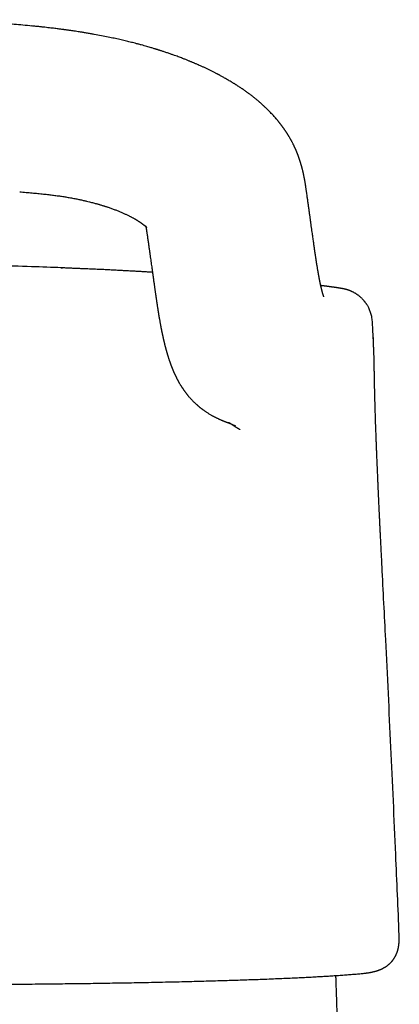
# Model space of a CAD drawing. Header units: millimetres. Extents: x 8 to 763, y 12 to 958.
# Tile 27 of 35: x 320 to 339, y 789 to 839. Entities that reach past the tile are written whole.
import ezdxf

# ---------------------------------------------------------------- set-up
doc = ezdxf.new("R2010")
doc.units = ezdxf.units.MM

msp = doc.modelspace()

# ---------------------------------------------------------------- linework, layer by layer
at = {"color": 7, "linetype": 'Continuous', "lineweight": 30}
for p, q in [((320.006, 830.208), (320.007, 830.208)), ((334.435, 830.156), (334.435, 830.152)), ((322.074, 826.391), (322.157, 826.388)), ((337.765, 823.149), (337.765, 823.149)), ((337.78, 822.879), (337.78, 822.881)), ((338.22, 811.366), (338.22, 811.366)), ((339.086, 792.82), (339.086, 792.83))]:
    msp.add_line(p, q, dxfattribs=at)
for points, knots in [([(320.623, 838.549), (320.471, 838.564), (320.174, 838.593), (319.735, 838.632), (319.313, 838.666), (318.908, 838.697), (318.52, 838.724), (318.156, 838.747), (317.814, 838.767), (317.495, 838.784), (317.191, 838.799), (316.903, 838.811), (316.63, 838.822), (316.372, 838.831), (316.13, 838.839), (315.903, 838.845), (315.691, 838.85), (315.507, 838.854), (315.35, 838.857), (315.215, 838.859), (315.083, 838.861), (314.947, 838.863), (314.783, 838.865), (314.588, 838.866), (314.36, 838.867), (314.114, 838.868), (313.851, 838.867), (313.57, 838.865), (313.278, 838.861), (312.975, 838.856), (312.662, 838.85), (312.334, 838.841), (311.99, 838.831), (311.631, 838.818), (311.257, 838.802), (310.867, 838.783), (310.462, 838.761), (310.042, 838.736), (309.61, 838.707), (309.166, 838.674), (308.709, 838.637), (308.239, 838.596), (307.921, 838.564), (307.76, 838.549)], [0, 0, 0, 0, 0.035631, 0.069909, 0.102836, 0.134412, 0.164638, 0.193513, 0.219502, 0.244291, 0.267881, 0.290271, 0.311462, 0.331454, 0.350247, 0.367842, 0.384237, 0.399434, 0.410533, 0.420892, 0.43076, 0.441241, 0.452464, 0.468794, 0.486479, 0.505518, 0.525912, 0.547661, 0.570764, 0.593789, 0.618018, 0.643452, 0.670091, 0.697935, 0.726984, 0.757239, 0.7887, 0.821366, 0.855239, 0.889682, 0.925289, 0.962062, 1, 1, 1, 1]), ([(333.691, 832.732), (333.683, 832.745), (333.67, 832.77), (333.652, 832.805), (333.636, 832.833), (333.624, 832.855), (333.614, 832.872), (333.594, 832.907), (333.573, 832.944), (333.548, 832.986), (333.532, 833.013), (333.513, 833.044), (333.493, 833.076), (333.473, 833.109), (333.455, 833.138), (333.437, 833.166), (333.418, 833.195), (333.397, 833.227), (333.377, 833.258), (333.358, 833.286), (333.341, 833.311), (333.323, 833.336), (333.305, 833.363), (333.285, 833.392), (333.266, 833.419), (333.25, 833.441), (333.236, 833.46), (333.223, 833.478), (333.207, 833.5), (333.185, 833.53), (333.16, 833.563), (333.136, 833.595), (333.113, 833.624), (333.09, 833.654), (333.065, 833.686), (333.04, 833.717), (333.018, 833.744), (332.997, 833.77), (332.976, 833.796), (332.951, 833.826), (332.924, 833.858), (332.887, 833.902), (332.833, 833.964), (332.765, 834.04), (332.691, 834.12), (332.619, 834.197), (332.547, 834.27), (332.487, 834.33), (332.433, 834.383), (332.381, 834.433), (332.329, 834.483), (332.274, 834.533), (332.215, 834.587), (332.157, 834.639), (332.106, 834.683), (332.07, 834.715), (332.038, 834.742), (332.007, 834.769), (331.968, 834.801), (331.921, 834.841), (331.865, 834.887), (331.803, 834.937), (331.737, 834.988), (331.67, 835.041), (331.605, 835.09), (331.551, 835.131), (331.507, 835.163), (331.468, 835.192), (331.424, 835.224), (331.368, 835.264), (331.303, 835.31), (331.232, 835.36), (331.16, 835.409), (331.087, 835.458), (331.016, 835.505), (330.952, 835.547), (330.897, 835.582), (330.853, 835.61), (330.815, 835.634), (330.779, 835.656), (330.738, 835.681), (330.689, 835.712), (330.594, 835.769), (330.451, 835.854), (330.304, 835.938), (330.196, 835.998), (330.137, 836.03), (330.087, 836.057), (330.049, 836.077), (330.02, 836.093), (329.995, 836.106), (329.967, 836.121), (329.93, 836.141), (329.883, 836.165), (329.825, 836.195), (329.761, 836.227), (329.694, 836.261), (329.627, 836.295), (329.537, 836.339), (329.425, 836.393), (329.291, 836.456), (329.162, 836.515), (329.038, 836.571), (328.933, 836.617), (328.85, 836.654), (328.789, 836.68), (328.736, 836.702), (328.686, 836.723), (328.635, 836.744), (328.582, 836.766), (328.522, 836.791), (328.458, 836.817), (328.388, 836.845), (328.312, 836.875), (328.229, 836.907), (328.135, 836.943), (328.029, 836.984), (327.911, 837.028), (327.78, 837.075), (327.636, 837.126), (327.509, 837.17), (327.401, 837.207), (327.318, 837.235), (327.239, 837.261), (327.166, 837.285), (327.104, 837.305), (327.052, 837.322), (327.01, 837.335), (326.975, 837.346), (326.945, 837.356), (326.918, 837.364), (326.893, 837.372), (326.867, 837.38), (326.838, 837.389), (326.805, 837.399), (326.758, 837.414), (326.692, 837.433), (326.605, 837.459), (326.504, 837.489), (326.388, 837.523), (326.257, 837.56), (326.113, 837.599), (325.961, 837.641), (325.776, 837.689), (325.558, 837.744), (325.302, 837.807), (325.033, 837.869), (324.75, 837.932), (324.442, 837.996), (324.109, 838.062), (323.809, 838.118), (323.558, 838.162), (323.366, 838.195), (323.186, 838.225), (323.023, 838.251), (322.878, 838.273), (322.75, 838.292), (322.638, 838.309), (322.542, 838.323), (322.463, 838.334), (322.4, 838.343), (322.358, 838.348), (322.334, 838.352), (322.32, 838.354), (322.307, 838.355), (322.289, 838.358), (322.26, 838.362), (322.215, 838.368), (322.152, 838.376), (322.073, 838.387), (321.981, 838.399), (321.878, 838.412), (321.765, 838.426), (321.638, 838.441), (321.499, 838.458), (321.347, 838.475), (321.183, 838.494), (321.007, 838.513), (320.819, 838.533), (320.689, 838.546), (320.622, 838.552)], [0, 0, 0, 0, 0.004013, 0.007417, 0.010213, 0.012399, 0.013996, 0.015448, 0.022663, 0.025265, 0.027945, 0.030993, 0.034434, 0.03792, 0.040847, 0.043433, 0.046379, 0.04973, 0.053158, 0.056039, 0.058429, 0.060828, 0.063788, 0.066822, 0.069803, 0.07215, 0.073859, 0.075565, 0.077909, 0.080887, 0.084952, 0.088209, 0.090948, 0.094281, 0.097844, 0.101287, 0.104171, 0.106589, 0.109373, 0.112716, 0.116336, 0.119442, 0.127181, 0.136638, 0.144412, 0.153765, 0.162269, 0.169082, 0.17428, 0.180305, 0.186472, 0.191345, 0.197897, 0.205401, 0.209815, 0.213583, 0.216672, 0.219705, 0.223171, 0.228364, 0.234227, 0.240136, 0.246831, 0.253391, 0.259673, 0.265084, 0.268679, 0.272045, 0.276121, 0.280955, 0.287409, 0.293889, 0.300355, 0.306808, 0.313248, 0.319242, 0.323683, 0.327483, 0.330643, 0.333359, 0.336732, 0.340931, 0.345914, 0.360714, 0.376536, 0.38201, 0.386715, 0.390651, 0.393819, 0.39577, 0.397528, 0.39974, 0.40243, 0.406255, 0.410757, 0.415897, 0.421121, 0.426246, 0.431272, 0.44171, 0.451695, 0.461249, 0.470392, 0.479111, 0.484167, 0.48853, 0.492201, 0.495612, 0.499236, 0.503071, 0.507119, 0.511816, 0.516769, 0.521977, 0.5277, 0.53423, 0.541564, 0.549704, 0.558646, 0.568391, 0.578936, 0.584407, 0.59007, 0.59552, 0.600297, 0.6044, 0.607831, 0.61059, 0.612676, 0.614763, 0.616483, 0.617996, 0.619691, 0.621606, 0.623741, 0.626096, 0.630986, 0.636614, 0.642981, 0.65062, 0.659105, 0.668396, 0.678134, 0.688231, 0.703467, 0.719449, 0.736175, 0.753641, 0.771845, 0.792714, 0.81446, 0.826198, 0.838032, 0.848993, 0.858605, 0.86723, 0.874873, 0.881534, 0.887216, 0.891919, 0.895647, 0.898399, 0.899267, 0.900056, 0.900766, 0.901653, 0.903155, 0.905911, 0.909641, 0.914343, 0.920017, 0.925924, 0.932607, 0.940064, 0.948293, 0.957291, 0.966872, 0.977188, 0.988232, 1, 1, 1, 1]), ([(334.435, 830.156), (334.431, 830.18), (334.425, 830.225), (334.416, 830.29), (334.407, 830.348), (334.399, 830.401), (334.392, 830.448), (334.386, 830.489), (334.381, 830.523), (334.377, 830.551), (334.373, 830.575), (334.369, 830.597), (334.365, 830.624), (334.36, 830.657), (334.353, 830.698), (334.345, 830.741), (334.337, 830.785), (334.33, 830.828), (334.322, 830.87), (334.314, 830.91), (334.306, 830.95), (334.298, 830.991), (334.29, 831.03), (334.283, 831.066), (334.276, 831.098), (334.269, 831.13), (334.261, 831.165), (334.253, 831.202), (334.245, 831.235), (334.238, 831.264), (334.231, 831.293), (334.223, 831.327), (334.214, 831.363), (334.205, 831.398), (334.197, 831.428), (334.189, 831.456), (334.181, 831.485), (334.172, 831.518), (334.163, 831.551), (334.155, 831.58), (334.147, 831.606), (334.138, 831.635), (334.129, 831.667), (334.118, 831.701), (334.108, 831.733), (334.099, 831.76), (334.091, 831.786), (334.083, 831.812), (334.073, 831.84), (334.063, 831.87), (334.053, 831.898), (334.045, 831.921), (334.038, 831.941), (334.031, 831.962), (334.022, 831.986), (334.012, 832.013), (334.002, 832.039), (333.994, 832.063), (333.984, 832.087), (333.973, 832.116), (333.96, 832.149), (333.946, 832.184), (333.932, 832.217), (333.919, 832.25), (333.905, 832.282), (333.89, 832.318), (333.874, 832.354), (333.858, 832.389), (333.845, 832.42), (333.832, 832.446), (333.822, 832.469), (333.811, 832.492), (333.798, 832.518), (333.786, 832.545), (333.774, 832.568), (333.766, 832.585), (333.758, 832.602), (333.748, 832.622), (333.733, 832.65), (333.713, 832.689), (333.698, 832.718), (333.689, 832.734)], [0, 0, 0, 0, 0.031935, 0.061098, 0.087462, 0.110997, 0.131676, 0.149871, 0.165013, 0.177082, 0.186259, 0.195072, 0.204284, 0.219571, 0.23627, 0.254753, 0.272078, 0.289343, 0.306294, 0.322028, 0.336922, 0.353572, 0.369408, 0.383699, 0.395327, 0.406957, 0.420881, 0.43576, 0.448734, 0.458862, 0.469163, 0.482036, 0.496919, 0.510283, 0.521528, 0.530718, 0.541767, 0.554679, 0.567558, 0.578225, 0.587253, 0.597245, 0.609716, 0.623174, 0.635023, 0.644932, 0.653921, 0.662955, 0.673538, 0.685404, 0.695913, 0.704386, 0.711102, 0.717862, 0.726834, 0.737501, 0.747276, 0.755803, 0.76308, 0.774587, 0.786722, 0.799876, 0.81219, 0.823448, 0.835168, 0.847659, 0.86277, 0.874107, 0.886145, 0.89594, 0.903209, 0.911054, 0.920872, 0.932202, 0.939967, 0.946309, 0.951242, 0.957807, 0.968238, 0.982542, 1, 1, 1, 1]), ([(320.007, 830.209), (320.113, 830.201), (320.32, 830.183), (320.625, 830.157), (320.917, 830.129), (321.196, 830.101), (321.46, 830.072), (321.709, 830.041), (321.944, 830.01), (322.166, 829.977), (322.388, 829.942), (322.606, 829.904), (322.821, 829.863), (323.018, 829.823), (323.197, 829.783), (323.359, 829.746), (323.499, 829.712), (323.617, 829.682), (323.717, 829.656), (323.804, 829.632), (323.881, 829.611), (323.946, 829.592), (324, 829.576), (324.044, 829.563), (324.095, 829.548), (324.155, 829.53), (324.209, 829.513), (324.247, 829.501), (324.276, 829.492), (324.314, 829.479), (324.359, 829.465), (324.407, 829.449), (324.495, 829.419), (324.625, 829.374), (324.79, 829.313), (324.95, 829.25), (325.099, 829.188), (325.242, 829.126), (325.376, 829.064), (325.479, 829.014), (325.555, 828.976), (325.608, 828.949), (325.66, 828.921), (325.71, 828.894), (325.751, 828.871), (325.785, 828.852), (325.812, 828.836), (325.837, 828.822), (325.859, 828.809), (325.879, 828.796), (325.9, 828.784), (325.918, 828.773), (325.933, 828.763), (325.949, 828.753), (325.966, 828.742), (325.985, 828.731), (326.001, 828.72), (326.016, 828.71), (326.034, 828.698), (326.051, 828.687), (326.065, 828.677), (326.08, 828.666), (326.096, 828.655), (326.112, 828.644), (326.127, 828.633), (326.139, 828.625), (326.149, 828.617), (326.158, 828.61), (326.168, 828.603), (326.18, 828.594), (326.191, 828.586), (326.201, 828.578), (326.21, 828.571), (326.22, 828.563), (326.232, 828.554), (326.244, 828.544), (326.255, 828.535), (326.266, 828.526), (326.279, 828.515), (326.292, 828.504), (326.304, 828.494), (326.313, 828.485), (326.321, 828.478), (326.328, 828.472), (326.334, 828.467), (326.339, 828.461), (326.344, 828.456), (326.349, 828.452), (326.352, 828.449), (326.356, 828.445), (326.359, 828.442), (326.362, 828.438), (326.365, 828.435), (326.368, 828.433), (326.37, 828.43), (326.372, 828.428), (326.374, 828.426), (326.376, 828.424), (326.377, 828.423), (326.377, 828.422), (326.378, 828.422), (326.378, 828.422), (326.378, 828.422), (326.377, 828.422), (326.375, 828.425), (326.374, 828.427), (326.371, 828.43), (326.369, 828.434), (326.366, 828.439), (326.363, 828.444), (326.358, 828.451), (326.354, 828.457), (326.351, 828.464), (326.347, 828.472), (326.342, 828.481), (326.339, 828.488), (326.337, 828.493), (326.336, 828.495), (326.338, 828.491), (326.339, 828.487), (326.34, 828.483), (326.341, 828.48), (326.342, 828.478), (326.342, 828.474), (326.343, 828.47), (326.345, 828.464), (326.347, 828.455), (326.349, 828.446), (326.351, 828.435), (326.354, 828.419), (326.358, 828.398), (326.362, 828.375), (326.366, 828.352), (326.37, 828.331), (326.373, 828.311), (326.376, 828.289), (326.38, 828.264), (326.385, 828.233), (326.391, 828.194), (326.399, 828.144), (326.407, 828.086), (326.414, 828.044), (326.417, 828.021)], [0, 0, 0, 0, 0.0235165, 0.0461259, 0.0678158, 0.0885785, 0.1084103, 0.1269815, 0.1446685, 0.1614816, 0.1774184, 0.1952467, 0.2118321, 0.2271771, 0.2412847, 0.2541586, 0.2658066, 0.2747692, 0.2828448, 0.2900342, 0.2963382, 0.3017578, 0.3062942, 0.3099486, 0.3129733, 0.3194106, 0.3254346, 0.3270937, 0.3295806, 0.3329852, 0.3372847, 0.3416996, 0.3458396, 0.3613696, 0.3776454, 0.3928956, 0.4084532, 0.4235095, 0.4386315, 0.4534818, 0.4598579, 0.4666212, 0.4737931, 0.4803895, 0.4868951, 0.4908416, 0.4951178, 0.4988197, 0.5021193, 0.5052221, 0.5087876, 0.5119258, 0.5142286, 0.5165062, 0.5198847, 0.523547, 0.5261492, 0.5287329, 0.5323904, 0.5358892, 0.5384288, 0.5411613, 0.5448328, 0.5483848, 0.5515463, 0.5542768, 0.5565168, 0.5584261, 0.5608032, 0.5639388, 0.5668557, 0.5690874, 0.5712368, 0.5742186, 0.5775067, 0.5810188, 0.5841164, 0.5874797, 0.5917297, 0.5962777, 0.6000603, 0.6050942, 0.6098393, 0.6137125, 0.6174465, 0.621309, 0.6260864, 0.6300693, 0.6330619, 0.6360982, 0.6399056, 0.6442973, 0.6490471, 0.6527557, 0.656045, 0.6598442, 0.6647561, 0.6701969, 0.6744067, 0.6786281, 0.6835369, 0.6889117, 0.6943301, 0.6996904, 0.7091681, 0.7173437, 0.7252337, 0.7322739, 0.73939, 0.7470385, 0.7555654, 0.7642255, 0.7726624, 0.7868751, 0.8010937, 0.8153217, 0.8283168, 0.840634, 0.8536564, 0.8667278, 0.8793374, 0.8834267, 0.8877118, 0.8922771, 0.8971051, 0.9020845, 0.9070783, 0.9113226, 0.9161177, 0.921256, 0.9271324, 0.9339307, 0.9399165, 0.944823, 0.9486096, 0.9523976, 0.956972, 0.9623341, 0.9697471, 0.9784941, 0.9885795, 1, 1, 1, 1]), ([(335.299, 824.928), (335.299, 824.927), (335.299, 824.927), (335.298, 824.929), (335.297, 824.931), (335.296, 824.934), (335.294, 824.938), (335.293, 824.941), (335.292, 824.944), (335.29, 824.948), (335.289, 824.952), (335.287, 824.957), (335.285, 824.963), (335.282, 824.969), (335.28, 824.975), (335.279, 824.98), (335.277, 824.985), (335.275, 824.99), (335.273, 824.996), (335.271, 825.002), (335.269, 825.008), (335.267, 825.012), (335.266, 825.018), (335.264, 825.024), (335.262, 825.03), (335.26, 825.036), (335.258, 825.043), (335.256, 825.048), (335.254, 825.053), (335.253, 825.058), (335.251, 825.063), (335.25, 825.068), (335.248, 825.075), (335.245, 825.082), (335.243, 825.091), (335.24, 825.101), (335.237, 825.112), (335.233, 825.124), (335.23, 825.135), (335.227, 825.146), (335.224, 825.158), (335.22, 825.171), (335.215, 825.188), (335.211, 825.206), (335.206, 825.225), (335.201, 825.243), (335.196, 825.262), (335.191, 825.283), (335.185, 825.307), (335.177, 825.336), (335.17, 825.368), (335.162, 825.401), (335.154, 825.437), (335.145, 825.476), (335.136, 825.517), (335.128, 825.553), (335.122, 825.584), (335.116, 825.609), (335.111, 825.633), (335.107, 825.655), (335.102, 825.677), (335.098, 825.698), (335.094, 825.719), (335.089, 825.743), (335.084, 825.769), (335.078, 825.798), (335.072, 825.828), (335.066, 825.86), (335.06, 825.891), (335.055, 825.92), (335.05, 825.947), (335.045, 825.972), (335.041, 825.995), (335.038, 826.016), (335.034, 826.033), (335.032, 826.049), (335.028, 826.067), (335.024, 826.089), (335.019, 826.118), (335.014, 826.151), (335.007, 826.191), (334.999, 826.238), (334.989, 826.292), (334.979, 826.351), (334.969, 826.415), (334.96, 826.471), (334.953, 826.514), (334.948, 826.543), (334.944, 826.569), (334.94, 826.592), (334.937, 826.611), (334.934, 826.629), (334.932, 826.644), (334.93, 826.658), (334.928, 826.67), (334.926, 826.683), (334.924, 826.697), (334.922, 826.711), (334.918, 826.735), (334.912, 826.771), (334.906, 826.812), (334.9, 826.85), (334.895, 826.885), (334.889, 826.925), (334.882, 826.972), (334.874, 827.024), (334.865, 827.084), (334.855, 827.15), (334.844, 827.224), (334.832, 827.305), (334.82, 827.394), (334.806, 827.49), (334.792, 827.591), (334.777, 827.698), (334.761, 827.811), (334.744, 827.93), (334.727, 828.057), (334.708, 828.193), (334.688, 828.34), (334.666, 828.497), (334.644, 828.662), (334.62, 828.833), (334.595, 829.011), (334.57, 829.192), (334.545, 829.375), (334.519, 829.561), (334.492, 829.753), (334.464, 829.95), (334.445, 830.084), (334.435, 830.152)], [0, 0, 0, 0, 0.007263, 0.016317, 0.025665, 0.035439, 0.046116, 0.051217, 0.056509, 0.062178, 0.068357, 0.075046, 0.082246, 0.089354, 0.095372, 0.100444, 0.104626, 0.108564, 0.114626, 0.120553, 0.123822, 0.127439, 0.131403, 0.135715, 0.140374, 0.144935, 0.148963, 0.152551, 0.155576, 0.158235, 0.16125, 0.164688, 0.168474, 0.172667, 0.177268, 0.182178, 0.188851, 0.195005, 0.200639, 0.205755, 0.210467, 0.216903, 0.224144, 0.232072, 0.239744, 0.247285, 0.254319, 0.260946, 0.270987, 0.281042, 0.291327, 0.302106, 0.313354, 0.324908, 0.336739, 0.348205, 0.355057, 0.361527, 0.367608, 0.373278, 0.378536, 0.383399, 0.38861, 0.394042, 0.400102, 0.406708, 0.413538, 0.420559, 0.427771, 0.433305, 0.438936, 0.444208, 0.448881, 0.452955, 0.456431, 0.459307, 0.461971, 0.466731, 0.472196, 0.478367, 0.485244, 0.494129, 0.503679, 0.513882, 0.52474, 0.536253, 0.541239, 0.545948, 0.550119, 0.553752, 0.556847, 0.559404, 0.561993, 0.563882, 0.565808, 0.567815, 0.569901, 0.572067, 0.574313, 0.5809, 0.58809, 0.592656, 0.597711, 0.603548, 0.610164, 0.617561, 0.625738, 0.634866, 0.644804, 0.655554, 0.667116, 0.679492, 0.692684, 0.705869, 0.719782, 0.734421, 0.749788, 0.765884, 0.783754, 0.802447, 0.821967, 0.842312, 0.863476, 0.885455, 0.906921, 0.92911, 0.952019, 0.975649, 1, 1, 1, 1]), ([(326.417, 828.027), (326.427, 827.96), (326.445, 827.83), (326.472, 827.638), (326.499, 827.453), (326.524, 827.274), (326.548, 827.103), (326.571, 826.941), (326.592, 826.788), (326.613, 826.645), (326.632, 826.508), (326.65, 826.378), (326.668, 826.25), (326.685, 826.127), (326.702, 826.007), (326.717, 825.895), (326.732, 825.79), (326.746, 825.691), (326.758, 825.601), (326.77, 825.52), (326.78, 825.446), (326.79, 825.379), (326.798, 825.317), (326.807, 825.257), (326.815, 825.198), (326.823, 825.143), (326.829, 825.103), (326.833, 825.076), (326.835, 825.06), (326.837, 825.046), (326.839, 825.032), (326.841, 825.017), (326.844, 824.998), (326.847, 824.974), (326.851, 824.945), (326.857, 824.909), (326.862, 824.869), (326.869, 824.826), (326.875, 824.781), (326.882, 824.738), (326.888, 824.698), (326.893, 824.664), (326.897, 824.631), (326.903, 824.595), (326.909, 824.553), (326.916, 824.505), (326.924, 824.456), (326.931, 824.407), (326.938, 824.361), (326.945, 824.316), (326.951, 824.28), (326.955, 824.252), (326.959, 824.23), (326.963, 824.207), (326.967, 824.182), (326.972, 824.152), (326.977, 824.118), (326.983, 824.083), (326.988, 824.048), (326.997, 823.998), (327.008, 823.932), (327.022, 823.849), (327.036, 823.771), (327.05, 823.692), (327.063, 823.617), (327.076, 823.545), (327.087, 823.49), (327.095, 823.446), (327.102, 823.409), (327.109, 823.371), (327.116, 823.334), (327.123, 823.298), (327.13, 823.262), (327.139, 823.222), (327.147, 823.178), (327.157, 823.133), (327.166, 823.089), (327.174, 823.05), (327.181, 823.016), (327.187, 822.987), (327.193, 822.96), (327.199, 822.936), (327.203, 822.913), (327.208, 822.891), (327.213, 822.868), (327.219, 822.842), (327.226, 822.814), (327.233, 822.783), (327.24, 822.752), (327.247, 822.722), (327.253, 822.696), (327.258, 822.673), (327.264, 822.651), (327.269, 822.628), (327.275, 822.605), (327.28, 822.582), (327.286, 822.558), (327.293, 822.53), (327.301, 822.5), (327.308, 822.47), (327.315, 822.442), (327.322, 822.418), (327.327, 822.397), (327.333, 822.374), (327.34, 822.348), (327.348, 822.317), (327.357, 822.284), (327.367, 822.249), (327.378, 822.21), (327.389, 822.17), (327.401, 822.13), (327.412, 822.091), (327.423, 822.054), (327.433, 822.021), (327.442, 821.989), (327.452, 821.957), (327.463, 821.924), (327.474, 821.888), (327.486, 821.849), (327.5, 821.808), (327.512, 821.771), (327.523, 821.737), (327.532, 821.71), (327.541, 821.685), (327.549, 821.663), (327.556, 821.641), (327.564, 821.618), (327.573, 821.595), (327.582, 821.569), (327.593, 821.539), (327.604, 821.508), (327.617, 821.474), (327.63, 821.441), (327.642, 821.409), (327.653, 821.381), (327.663, 821.356), (327.671, 821.335), (327.679, 821.317), (327.685, 821.3), (327.693, 821.282), (327.7, 821.264), (327.708, 821.245), (327.717, 821.224), (327.727, 821.201), (327.739, 821.173), (327.753, 821.14), (327.768, 821.106), (327.784, 821.071), (327.799, 821.038), (327.813, 821.007), (327.826, 820.98), (327.837, 820.957), (327.847, 820.938), (327.856, 820.919), (327.866, 820.899), (327.877, 820.876), (327.889, 820.852), (327.903, 820.825), (327.918, 820.795), (327.935, 820.763), (327.951, 820.733), (327.966, 820.705), (327.978, 820.683), (327.988, 820.665), (327.997, 820.649), (328.007, 820.631), (328.018, 820.611), (328.031, 820.589), (328.048, 820.56), (328.068, 820.527), (328.09, 820.491), (328.107, 820.463), (328.12, 820.442), (328.129, 820.427), (328.138, 820.413), (328.147, 820.399), (328.157, 820.384), (328.169, 820.365), (328.183, 820.344), (328.199, 820.32), (328.215, 820.296), (328.229, 820.275), (328.242, 820.257), (328.252, 820.242), (328.262, 820.229), (328.271, 820.216), (328.281, 820.202), (328.294, 820.184), (328.312, 820.159), (328.335, 820.129), (328.36, 820.096), (328.385, 820.063), (328.408, 820.033), (328.43, 820.006), (328.453, 819.977), (328.482, 819.943), (328.516, 819.902), (328.552, 819.861), (328.589, 819.82), (328.624, 819.782), (328.66, 819.744), (328.698, 819.704), (328.741, 819.661), (328.787, 819.616), (328.835, 819.571), (328.882, 819.528), (328.921, 819.493), (328.953, 819.465), (328.979, 819.443), (329.006, 819.42), (329.036, 819.395), (329.068, 819.369), (329.101, 819.343), (329.131, 819.32), (329.158, 819.299), (329.183, 819.28), (329.208, 819.261), (329.239, 819.239), (329.278, 819.211), (329.326, 819.177), (329.378, 819.142), (329.432, 819.107), (329.488, 819.071), (329.548, 819.034), (329.609, 818.998), (329.667, 818.964), (329.72, 818.935), (329.767, 818.91), (329.814, 818.885), (329.865, 818.859), (329.921, 818.831), (329.975, 818.806), (330.025, 818.782), (330.069, 818.762), (330.112, 818.743), (330.148, 818.728), (330.177, 818.716), (330.2, 818.707), (330.223, 818.697), (330.248, 818.687), (330.274, 818.677), (330.3, 818.667), (330.329, 818.656), (330.36, 818.644), (330.39, 818.633), (330.418, 818.623), (330.446, 818.613), (330.474, 818.604), (330.5, 818.595), (330.521, 818.588), (330.537, 818.583), (330.551, 818.578), (330.563, 818.574), (330.573, 818.571), (330.581, 818.568), (330.586, 818.567), (330.589, 818.566), (330.589, 818.566), (330.585, 818.567), (330.581, 818.568), (330.576, 818.57), (330.57, 818.572), (330.565, 818.574), (330.559, 818.576), (330.553, 818.578), (330.547, 818.58), (330.54, 818.583), (330.534, 818.585), (330.528, 818.587), (330.522, 818.59), (330.515, 818.592), (330.51, 818.594), (330.506, 818.596), (330.502, 818.597), (330.498, 818.599), (330.495, 818.6), (330.491, 818.601), (330.487, 818.603), (330.484, 818.604), (330.482, 818.605), (330.48, 818.606), (330.48, 818.606), (330.479, 818.606), (330.48, 818.606), (330.481, 818.605), (330.482, 818.605), (330.485, 818.604), (330.488, 818.603), (330.491, 818.601), (330.495, 818.6), (330.5, 818.598), (330.504, 818.596), (330.508, 818.594), (330.512, 818.592), (330.516, 818.591), (330.519, 818.589), (330.523, 818.588), (330.526, 818.587), (330.529, 818.586), (330.531, 818.584), (330.534, 818.583), (330.537, 818.582), (330.54, 818.581), (330.542, 818.58), (330.545, 818.578), (330.549, 818.577), (330.552, 818.576), (330.555, 818.574), (330.559, 818.573), (330.562, 818.571), (330.566, 818.57), (330.569, 818.569), (330.571, 818.567), (330.574, 818.566), (330.576, 818.565), (330.578, 818.565), (330.58, 818.564), (330.582, 818.563), (330.585, 818.562), (330.588, 818.56), (330.591, 818.559), (330.594, 818.557), (330.598, 818.556), (330.602, 818.554), (330.607, 818.552), (330.612, 818.55), (330.618, 818.547), (330.623, 818.545), (330.628, 818.543), (330.633, 818.54), (330.639, 818.538), (330.645, 818.535), (330.652, 818.532), (330.659, 818.529), (330.668, 818.525), (330.68, 818.519), (330.692, 818.514), (330.703, 818.509), (330.711, 818.505), (330.72, 818.501), (330.726, 818.498), (330.731, 818.496), (330.734, 818.495), (330.737, 818.493), (330.74, 818.492), (330.743, 818.49), (330.747, 818.489), (330.751, 818.487), (330.755, 818.485), (330.76, 818.483), (330.765, 818.481), (330.77, 818.478), (330.775, 818.476), (330.781, 818.473), (330.787, 818.47), (330.793, 818.467), (330.8, 818.464), (330.807, 818.461), (330.814, 818.457), (330.822, 818.454), (330.83, 818.45), (330.838, 818.446), (330.844, 818.443), (330.847, 818.442)], [0, 0, 0, 0, 0.007441, 0.014627, 0.021557, 0.028231, 0.034649, 0.04081, 0.046384, 0.05173, 0.056849, 0.06174, 0.066404, 0.071102, 0.075547, 0.079738, 0.083676, 0.087361, 0.090791, 0.093793, 0.096567, 0.099113, 0.101434, 0.103565, 0.105974, 0.108093, 0.109923, 0.110561, 0.111155, 0.111703, 0.112206, 0.11271, 0.113403, 0.114304, 0.115415, 0.116736, 0.118268, 0.119993, 0.121643, 0.123386, 0.124911, 0.126214, 0.127296, 0.128669, 0.130262, 0.13207, 0.134068, 0.13577, 0.137591, 0.139343, 0.14081, 0.141776, 0.142558, 0.14337, 0.144363, 0.145538, 0.146869, 0.148316, 0.149697, 0.150999, 0.154384, 0.157689, 0.161179, 0.164337, 0.167695, 0.170983, 0.173703, 0.17518, 0.176908, 0.178665, 0.180366, 0.182022, 0.183691, 0.185378, 0.187713, 0.189922, 0.19199, 0.194059, 0.195578, 0.197045, 0.198384, 0.199595, 0.200736, 0.201765, 0.202933, 0.204241, 0.205687, 0.207229, 0.209027, 0.210599, 0.211944, 0.213086, 0.21424, 0.21546, 0.216745, 0.217868, 0.219166, 0.220639, 0.222286, 0.224012, 0.225536, 0.226875, 0.22803, 0.229012, 0.23069, 0.232357, 0.234087, 0.23606, 0.238316, 0.240633, 0.24295, 0.245246, 0.24738, 0.249294, 0.251125, 0.252957, 0.254912, 0.257083, 0.259443, 0.261887, 0.264397, 0.266243, 0.267889, 0.269337, 0.270698, 0.272009, 0.273299, 0.274679, 0.276255, 0.278026, 0.279952, 0.281958, 0.284043, 0.285935, 0.287634, 0.289114, 0.290374, 0.291425, 0.292419, 0.29341, 0.294561, 0.295707, 0.296855, 0.298213, 0.299887, 0.301875, 0.303988, 0.306043, 0.307995, 0.309813, 0.311438, 0.312749, 0.313899, 0.314975, 0.316177, 0.317513, 0.318983, 0.320575, 0.322388, 0.324254, 0.326087, 0.327702, 0.329095, 0.330086, 0.330999, 0.33205, 0.333253, 0.334607, 0.336111, 0.338467, 0.340629, 0.342578, 0.343544, 0.344442, 0.345272, 0.346064, 0.34702, 0.348157, 0.349491, 0.351022, 0.352547, 0.353891, 0.355022, 0.35594, 0.356693, 0.357489, 0.35835, 0.359278, 0.361097, 0.363111, 0.365303, 0.36753, 0.369587, 0.371473, 0.373281, 0.375976, 0.378871, 0.381879, 0.384752, 0.387473, 0.390103, 0.392886, 0.39583, 0.398817, 0.402222, 0.405392, 0.408283, 0.40985, 0.411317, 0.412874, 0.414659, 0.416683, 0.418614, 0.420379, 0.421977, 0.423408, 0.424787, 0.426291, 0.428614, 0.431187, 0.434001, 0.437047, 0.440214, 0.443363, 0.446548, 0.449602, 0.452379, 0.454927, 0.457473, 0.460177, 0.463033, 0.465913, 0.468716, 0.471477, 0.474027, 0.476321, 0.477519, 0.478785, 0.480218, 0.481817, 0.483583, 0.485515, 0.487446, 0.489885, 0.492076, 0.494019, 0.495825, 0.498413, 0.500859, 0.50317, 0.505627, 0.508394, 0.511472, 0.514861, 0.518925, 0.523206, 0.527682, 0.532354, 0.537208, 0.543302, 0.549158, 0.554777, 0.560143, 0.56523, 0.570039, 0.57459, 0.579673, 0.584525, 0.589146, 0.593677, 0.59828, 0.602957, 0.605747, 0.608588, 0.6115, 0.614485, 0.617543, 0.620668, 0.623694, 0.626543, 0.629084, 0.631465, 0.633695, 0.636026, 0.638562, 0.641302, 0.644794, 0.64857, 0.65263, 0.656975, 0.66109, 0.665185, 0.669104, 0.67285, 0.676421, 0.679817, 0.68304, 0.686088, 0.688961, 0.69166, 0.694225, 0.696906, 0.699747, 0.70275, 0.705914, 0.709238, 0.712894, 0.716726, 0.720727, 0.724607, 0.728218, 0.731558, 0.734598, 0.737374, 0.739886, 0.742146, 0.744463, 0.746967, 0.749659, 0.752836, 0.756241, 0.759872, 0.763676, 0.767436, 0.772905, 0.778223, 0.783389, 0.788405, 0.79327, 0.798057, 0.803998, 0.810173, 0.816581, 0.823223, 0.830026, 0.843471, 0.857016, 0.8655, 0.873665, 0.881512, 0.88904, 0.891911, 0.894732, 0.897504, 0.900383, 0.903528, 0.90694, 0.910618, 0.914562, 0.918773, 0.923251, 0.927994, 0.933004, 0.938281, 0.943824, 0.949633, 0.955709, 0.96236, 0.969303, 0.976539, 0.984067, 0.991887, 1, 1, 1, 1]), ([(322.116, 826.39), (321.613, 826.409), (320.506, 826.452), (318.794, 826.498), (316.981, 826.532), (315.168, 826.549), (313.355, 826.549), (311.542, 826.534), (309.729, 826.501), (307.964, 826.455), (306.804, 826.411), (306.248, 826.39)], [0, 0, 0, 0, 0.095142, 0.209386, 0.323627, 0.437867, 0.552105, 0.666343, 0.780582, 0.894823, 1, 1, 1, 1]), ([(326.68, 826.163), (326.665, 826.164), (326.584, 826.169), (326.432, 826.178), (326.224, 826.19), (326.017, 826.201), (325.805, 826.213), (325.593, 826.225), (325.382, 826.236), (325.184, 826.246), (325.009, 826.256), (324.855, 826.264), (324.722, 826.271), (324.601, 826.277), (324.49, 826.282), (324.389, 826.288), (324.286, 826.293), (324.171, 826.299), (324.039, 826.305), (323.897, 826.311), (323.748, 826.318), (323.594, 826.324), (323.434, 826.33), (323.264, 826.337), (323.081, 826.344), (322.921, 826.351), (322.787, 826.356), (322.682, 826.361), (322.576, 826.365), (322.474, 826.369), (322.374, 826.374), (322.28, 826.379), (322.195, 826.384), (322.125, 826.389), (322.09, 826.391), (322.073, 826.391)], [0, 0, 0, 0, 0.010733, 0.058872, 0.108544, 0.156652, 0.202234, 0.25272, 0.299713, 0.343214, 0.383225, 0.414443, 0.443159, 0.469374, 0.493091, 0.514309, 0.53433, 0.559768, 0.587302, 0.616938, 0.648676, 0.679351, 0.711965, 0.746987, 0.78446, 0.824415, 0.845333, 0.866884, 0.889067, 0.910388, 0.929688, 0.951094, 0.969699, 0.985835, 1, 1, 1, 1]), ([(337.736, 823.684), (337.732, 823.727), (337.726, 823.81), (337.706, 823.93), (337.68, 824.041), (337.65, 824.141), (337.616, 824.237), (337.578, 824.326), (337.538, 824.405), (337.503, 824.468), (337.472, 824.52), (337.446, 824.561), (337.42, 824.6), (337.394, 824.635), (337.369, 824.67), (337.343, 824.702), (337.305, 824.748), (337.255, 824.803), (337.197, 824.862), (337.142, 824.913), (337.091, 824.956), (337.046, 824.991), (337.007, 825.021), (336.975, 825.043), (336.943, 825.065), (336.912, 825.085), (336.881, 825.104), (336.846, 825.124), (336.807, 825.146), (336.764, 825.168), (336.725, 825.187), (336.688, 825.204), (336.655, 825.219), (336.629, 825.229), (336.612, 825.236), (336.601, 825.24), (336.59, 825.244), (336.58, 825.248), (336.569, 825.252), (336.558, 825.256), (336.545, 825.261), (336.531, 825.265), (336.517, 825.27), (336.501, 825.275), (336.485, 825.28), (336.469, 825.285), (336.451, 825.291), (336.433, 825.296), (336.413, 825.301), (336.389, 825.307), (336.367, 825.313), (336.348, 825.317), (336.333, 825.321), (336.322, 825.323), (336.315, 825.325), (336.305, 825.327), (336.294, 825.329), (336.282, 825.332), (336.272, 825.334), (336.262, 825.336), (336.254, 825.337), (336.246, 825.339), (336.239, 825.34), (336.232, 825.341), (336.226, 825.342), (336.219, 825.344), (336.207, 825.346), (336.191, 825.349), (336.169, 825.353), (336.146, 825.356), (336.121, 825.36), (336.097, 825.364), (336.076, 825.368), (336.059, 825.37), (336.045, 825.372), (336.032, 825.375), (336.018, 825.377), (336.005, 825.379), (335.992, 825.381), (335.98, 825.382), (335.968, 825.384), (335.956, 825.386), (335.945, 825.388), (335.934, 825.389), (335.922, 825.391), (335.911, 825.393), (335.898, 825.395), (335.881, 825.397), (335.862, 825.4), (335.843, 825.403), (335.821, 825.406), (335.798, 825.409), (335.773, 825.412), (335.749, 825.416), (335.724, 825.419), (335.7, 825.423), (335.677, 825.426), (335.656, 825.429), (335.637, 825.431), (335.617, 825.434), (335.599, 825.437), (335.581, 825.439), (335.564, 825.441), (335.547, 825.443), (335.529, 825.446), (335.508, 825.449), (335.486, 825.452), (335.464, 825.455), (335.441, 825.458), (335.417, 825.461), (335.393, 825.464), (335.368, 825.467), (335.343, 825.47), (335.317, 825.474), (335.291, 825.477), (335.264, 825.481), (335.235, 825.484), (335.205, 825.488), (335.173, 825.492), (335.151, 825.495), (335.141, 825.496)], [0, 0, 0, 0, 0.002361, 0.00459, 0.006673, 0.008601, 0.010364, 0.012325, 0.014008, 0.015408, 0.016524, 0.017645, 0.018717, 0.019799, 0.02089, 0.021993, 0.023109, 0.025846, 0.028678, 0.031621, 0.034689, 0.037894, 0.041019, 0.044261, 0.047434, 0.050493, 0.053438, 0.05627, 0.060489, 0.064427, 0.068084, 0.0714, 0.074446, 0.077222, 0.078239, 0.079214, 0.080148, 0.08104, 0.082019, 0.083187, 0.084838, 0.086761, 0.088956, 0.091424, 0.094165, 0.097122, 0.100343, 0.103827, 0.107575, 0.112809, 0.118066, 0.12321, 0.128242, 0.133163, 0.137977, 0.142705, 0.151153, 0.159316, 0.167196, 0.173687, 0.179972, 0.186051, 0.191929, 0.197761, 0.203612, 0.209482, 0.215371, 0.234, 0.252816, 0.274423, 0.296243, 0.318254, 0.340456, 0.352163, 0.363922, 0.375733, 0.387428, 0.398831, 0.409942, 0.420276, 0.430344, 0.440146, 0.449682, 0.458953, 0.468027, 0.477181, 0.486443, 0.501213, 0.516247, 0.531547, 0.547111, 0.565797, 0.584264, 0.602497, 0.620497, 0.638265, 0.655799, 0.669271, 0.682636, 0.696222, 0.710114, 0.721242, 0.732559, 0.744063, 0.755756, 0.769922, 0.784354, 0.799053, 0.814018, 0.829251, 0.84475, 0.860508, 0.876447, 0.892549, 0.908814, 0.92524, 0.941829, 0.961588, 0.981573, 1, 1, 1, 1]), ([(337.765, 823.149), (337.761, 823.237), (337.751, 823.414), (337.741, 823.594), (337.736, 823.685)], [0, 0, 0, 0, 0.49692, 1, 1, 1, 1]), ([(337.782, 822.839), (337.781, 822.864), (337.778, 822.915), (337.773, 823.019), (337.768, 823.097), (337.765, 823.149)], [0, 0, 0, 0, 0.252726, 0.502767, 1, 1, 1, 1]), ([(337.78, 822.881), (337.781, 822.868), (337.782, 822.854), (337.782, 822.84), (337.782, 822.84)], [0, 0, 0, 0, 0.977921, 1, 1, 1, 1]), ([(338.222, 811.366), (338.217, 811.468), (338.207, 811.667), (338.192, 811.96), (338.177, 812.243), (338.163, 812.516), (338.15, 812.78), (338.138, 813.03), (338.126, 813.264), (338.116, 813.482), (338.106, 813.689), (338.097, 813.882), (338.088, 814.059), (338.081, 814.219), (338.074, 814.362), (338.068, 814.49), (338.063, 814.603), (338.059, 814.7), (338.055, 814.78), (338.052, 814.842), (338.05, 814.89), (338.048, 814.931), (338.047, 814.965), (338.045, 814.992), (338.044, 815.022), (338.042, 815.061), (338.04, 815.117), (338.037, 815.186), (338.033, 815.266), (338.029, 815.358), (338.025, 815.46), (338.02, 815.567), (338.015, 815.676), (338.006, 815.876), (337.994, 816.167), (337.978, 816.546), (337.965, 816.864), (337.954, 817.122), (337.946, 817.321), (337.939, 817.516), (337.931, 817.704), (337.924, 817.887), (337.918, 818.064), (337.912, 818.235), (337.906, 818.401), (337.9, 818.559), (337.896, 818.709), (337.891, 818.849), (337.887, 818.978), (337.883, 819.108), (337.879, 819.241), (337.875, 819.376), (337.872, 819.486), (337.869, 819.572), (337.868, 819.633), (337.866, 819.694), (337.864, 819.754), (337.863, 819.812), (337.861, 819.863), (337.86, 819.906), (337.86, 819.941), (337.859, 819.969), (337.858, 819.993), (337.858, 820.021), (337.857, 820.054), (337.856, 820.095), (337.855, 820.14), (337.854, 820.189), (337.852, 820.24), (337.851, 820.292), (337.85, 820.342), (337.849, 820.392), (337.848, 820.441), (337.847, 820.489), (337.846, 820.538), (337.845, 820.586), (337.844, 820.629), (337.844, 820.666), (337.843, 820.698), (337.842, 820.725), (337.842, 820.751), (337.841, 820.778), (337.841, 820.811), (337.84, 820.848), (337.839, 820.889), (337.839, 820.932), (337.838, 820.975), (337.837, 821.019), (337.836, 821.063), (337.836, 821.106), (337.835, 821.149), (337.834, 821.191), (337.834, 821.229), (337.833, 821.262), (337.832, 821.292), (337.832, 821.322), (337.831, 821.351), (337.831, 821.382), (337.83, 821.412), (337.83, 821.442), (337.829, 821.47), (337.829, 821.497), (337.828, 821.528), (337.827, 821.561), (337.827, 821.596), (337.826, 821.634), (337.825, 821.674), (337.824, 821.717), (337.823, 821.762), (337.822, 821.81), (337.821, 821.861), (337.819, 821.914), (337.818, 821.964), (337.816, 822.019), (337.814, 822.075), (337.812, 822.133), (337.81, 822.192), (337.807, 822.252), (337.805, 822.313), (337.802, 822.375), (337.799, 822.44), (337.797, 822.5), (337.794, 822.555), (337.792, 822.606), (337.79, 822.653), (337.788, 822.695), (337.787, 822.733), (337.785, 822.767), (337.784, 822.797), (337.783, 822.822), (337.782, 822.843), (337.781, 822.86), (337.781, 822.867), (337.781, 822.871)], [0, 0, 0, 0, 0.017727, 0.034768, 0.051241, 0.067188, 0.082604, 0.097447, 0.110862, 0.123654, 0.135759, 0.147116, 0.157667, 0.166866, 0.175252, 0.182792, 0.189453, 0.19521, 0.200042, 0.20351, 0.206314, 0.20872, 0.210752, 0.212408, 0.213694, 0.216088, 0.21948, 0.223881, 0.228673, 0.23429, 0.240717, 0.247376, 0.254022, 0.260651, 0.284158, 0.307318, 0.330028, 0.342192, 0.354184, 0.366095, 0.37802, 0.390023, 0.402171, 0.414531, 0.427174, 0.440165, 0.453567, 0.4665, 0.479877, 0.493498, 0.507246, 0.521113, 0.535093, 0.541278, 0.547482, 0.553705, 0.559946, 0.56602, 0.57138, 0.57575, 0.579457, 0.582505, 0.585027, 0.587861, 0.592216, 0.597342, 0.603239, 0.609798, 0.616542, 0.623416, 0.630419, 0.636951, 0.643592, 0.65034, 0.657196, 0.664024, 0.67019, 0.675612, 0.680291, 0.684232, 0.688138, 0.692582, 0.697562, 0.704122, 0.711348, 0.718703, 0.726091, 0.733645, 0.741231, 0.74885, 0.756501, 0.763993, 0.770649, 0.776575, 0.781772, 0.786602, 0.792662, 0.799073, 0.805839, 0.812963, 0.820448, 0.827973, 0.83458, 0.8405, 0.845757, 0.850382, 0.854424, 0.857956, 0.861089, 0.863981, 0.866835, 0.869859, 0.87317, 0.876455, 0.879719, 0.883038, 0.886482, 0.890115, 0.893993, 0.898161, 0.902646, 0.907451, 0.912679, 0.918429, 0.924774, 0.93177, 0.939456, 0.947864, 0.957018, 0.966936, 0.977632, 0.989117, 1, 1, 1, 1]), ([(330.648, 818.534), (330.648, 818.534), (330.65, 818.532), (330.655, 818.529), (330.663, 818.523), (330.672, 818.517), (330.682, 818.51), (330.693, 818.503), (330.705, 818.494), (330.718, 818.486), (330.731, 818.476), (330.745, 818.467), (330.758, 818.458), (330.772, 818.449), (330.786, 818.44), (330.799, 818.431), (330.814, 818.422), (330.828, 818.412), (330.843, 818.403), (330.857, 818.394), (330.87, 818.385), (330.883, 818.377), (330.896, 818.369), (330.909, 818.361), (330.921, 818.353), (330.934, 818.346), (330.946, 818.338), (330.959, 818.331), (330.971, 818.323), (330.982, 818.316), (330.993, 818.31), (331.003, 818.304), (331.011, 818.299), (331.018, 818.295), (331.025, 818.291), (331.031, 818.287), (331.036, 818.285), (331.04, 818.282), (331.044, 818.28), (331.048, 818.277), (331.052, 818.275), (331.055, 818.273), (331.059, 818.271), (331.062, 818.269), (331.065, 818.268), (331.067, 818.266), (331.07, 818.264), (331.072, 818.263), (331.073, 818.262), (331.074, 818.262)], [0, 0, 0, 0, 0.000305, 0.024914, 0.046238, 0.068331, 0.091595, 0.116031, 0.141639, 0.168418, 0.194366, 0.219424, 0.243426, 0.266369, 0.288256, 0.309087, 0.329062, 0.349607, 0.371001, 0.393243, 0.411315, 0.429918, 0.449527, 0.470415, 0.492585, 0.51385, 0.536174, 0.559558, 0.583666, 0.607022, 0.629449, 0.650948, 0.669839, 0.687951, 0.705283, 0.721836, 0.737609, 0.752929, 0.769541, 0.787705, 0.80742, 0.828687, 0.851505, 0.875875, 0.900275, 0.926054, 0.953212, 0.981751, 1, 1, 1, 1]), ([(339.085, 792.83), (339.028, 794.181), (338.895, 797.332), (338.669, 802.284), (338.439, 807.112), (338.283, 810.139), (338.22, 811.366)], [0, 0, 0, 0, 0.218497, 0.5099433, 0.801393, 1, 1, 1, 1]), ([(337.28, 790.903), (337.304, 790.905), (337.35, 790.91), (337.415, 790.918), (337.472, 790.925), (337.522, 790.933), (337.564, 790.94), (337.6, 790.946), (337.63, 790.951), (337.655, 790.956), (337.685, 790.962), (337.72, 790.97), (337.762, 790.979), (337.807, 790.99), (337.847, 791), (337.883, 791.01), (337.911, 791.018), (337.938, 791.026), (337.962, 791.034), (337.984, 791.041), (338.005, 791.048), (338.027, 791.056), (338.05, 791.064), (338.076, 791.074), (338.104, 791.084), (338.13, 791.095), (338.154, 791.105), (338.172, 791.113), (338.187, 791.12), (338.2, 791.126), (338.214, 791.132), (338.231, 791.14), (338.251, 791.15), (338.272, 791.161), (338.295, 791.173), (338.316, 791.185), (338.339, 791.198), (338.361, 791.211), (338.385, 791.225), (338.408, 791.24), (338.432, 791.256), (338.459, 791.275), (338.488, 791.295), (338.516, 791.317), (338.542, 791.338), (338.566, 791.357), (338.588, 791.377), (338.61, 791.397), (338.634, 791.42), (338.658, 791.444), (338.68, 791.467), (338.698, 791.487), (338.714, 791.504), (338.727, 791.52), (338.738, 791.533), (338.751, 791.549), (338.766, 791.569), (338.786, 791.595), (338.804, 791.621), (338.82, 791.645), (338.834, 791.666), (338.847, 791.687), (338.858, 791.705), (338.867, 791.721), (338.876, 791.738), (338.886, 791.756), (338.898, 791.778), (338.912, 791.806), (338.927, 791.836), (338.94, 791.866), (338.951, 791.894), (338.962, 791.919), (338.97, 791.942), (338.981, 791.971), (338.994, 792.009), (339.008, 792.055), (339.021, 792.1), (339.031, 792.141), (339.039, 792.177), (339.047, 792.213), (339.054, 792.252), (339.061, 792.293), (339.066, 792.331), (339.071, 792.365), (339.074, 792.396), (339.077, 792.423), (339.08, 792.45), (339.082, 792.476), (339.084, 792.503), (339.085, 792.533), (339.087, 792.566), (339.088, 792.606), (339.089, 792.652), (339.089, 792.704), (339.089, 792.764), (339.087, 792.807), (339.086, 792.83)], [0, 0, 0, 0, 0.022563, 0.043025, 0.061391, 0.077667, 0.091855, 0.103759, 0.113653, 0.121759, 0.129607, 0.143704, 0.157911, 0.173112, 0.189983, 0.200374, 0.210835, 0.220411, 0.229075, 0.236828, 0.243959, 0.252076, 0.260603, 0.27017, 0.280777, 0.291198, 0.300071, 0.307395, 0.312429, 0.316818, 0.322205, 0.328724, 0.336377, 0.344997, 0.354159, 0.362754, 0.370753, 0.381143, 0.390316, 0.399441, 0.409473, 0.420407, 0.433784, 0.445849, 0.457012, 0.468348, 0.477436, 0.487453, 0.498793, 0.511459, 0.521786, 0.531084, 0.539163, 0.546023, 0.551663, 0.55704, 0.566707, 0.577851, 0.589981, 0.598506, 0.607353, 0.615739, 0.622952, 0.628992, 0.634773, 0.641759, 0.649971, 0.660859, 0.672759, 0.6838, 0.693844, 0.702888, 0.710989, 0.719018, 0.734309, 0.750541, 0.767959, 0.780831, 0.792559, 0.804151, 0.817347, 0.832174, 0.844407, 0.855456, 0.865218, 0.873698, 0.881484, 0.889872, 0.898911, 0.908599, 0.919411, 0.932091, 0.94637, 0.96245, 0.980329, 1, 1, 1, 1]), ([(314.191, 790.338), (314.393, 790.338), (314.796, 790.338), (315.399, 790.339), (315.999, 790.34), (316.597, 790.342), (317.192, 790.344), (317.785, 790.347), (318.396, 790.35), (319.023, 790.354), (319.667, 790.359), (320.308, 790.364), (320.946, 790.37), (321.562, 790.377), (322.155, 790.384), (322.725, 790.391), (323.289, 790.398), (323.846, 790.406), (324.396, 790.415), (324.938, 790.423), (325.492, 790.433), (326.055, 790.444), (326.628, 790.455), (327.191, 790.467), (327.747, 790.479), (328.277, 790.492), (328.783, 790.504), (329.265, 790.517), (329.738, 790.53), (330.202, 790.544), (330.655, 790.558), (331.097, 790.572), (331.541, 790.587), (331.988, 790.603), (332.436, 790.62), (332.87, 790.637), (333.291, 790.655), (333.687, 790.672), (334.057, 790.69), (334.405, 790.707), (334.741, 790.724), (335.066, 790.742), (335.378, 790.76), (335.676, 790.778), (335.971, 790.798), (336.26, 790.818), (336.541, 790.839), (336.805, 790.86), (337.053, 790.881), (337.205, 790.896), (337.281, 790.903)], [0, 0, 0, 0, 0.0201738, 0.0402766, 0.0603207, 0.0803184, 0.1002817, 0.1202224, 0.1401521, 0.1620762, 0.1840168, 0.2059898, 0.2280112, 0.2500971, 0.2702468, 0.2904243, 0.3105623, 0.3306243, 0.3506352, 0.3706073, 0.3905524, 0.4124744, 0.4343925, 0.4563222, 0.4782789, 0.5002795, 0.5203457, 0.5404741, 0.5606422, 0.5807893, 0.6008661, 0.620885, 0.6408587, 0.6627919, 0.6847006, 0.7066003, 0.7285062, 0.7504328, 0.7703963, 0.7903999, 0.8104549, 0.8305603, 0.8506758, 0.870753, 0.8907639, 0.9127236, 0.9346325, 0.9564908, 0.9782658, 1, 1, 1, 1]), ([(335.916, 790.404), (335.914, 790.468), (335.91, 790.596), (335.905, 790.726), (335.904, 790.792), (335.904, 790.793)], [0, 0, 0, 0, 0.4917402, 0.9881199, 1, 1, 1, 1]), ([(336.003, 787.718), (336.001, 787.815), (335.991, 788.17), (335.971, 788.82), (335.944, 789.618), (335.925, 790.159), (335.916, 790.404)], [0, 0, 0, 0, 0.109161, 0.395811, 0.726141, 1, 1, 1, 1])]:
    msp.add_open_spline(points, degree=3, knots=knots, dxfattribs=at)

doc.saveas('drawing.dxf')
